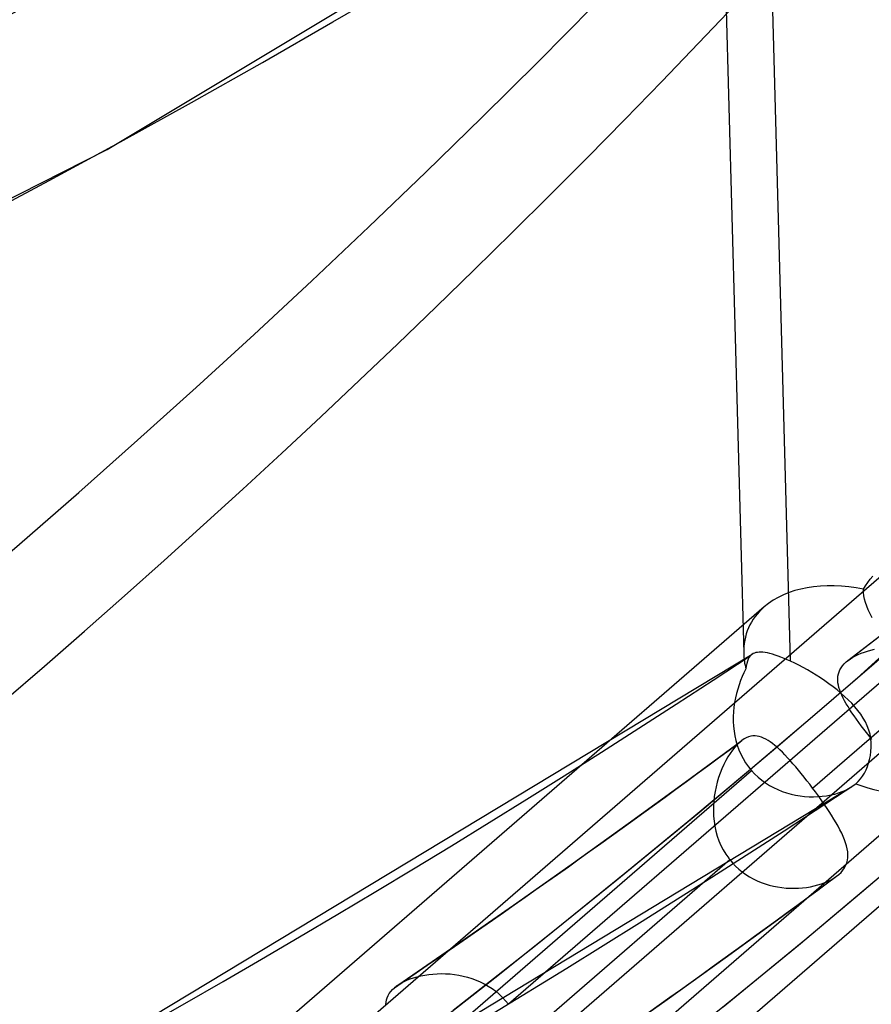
# Model space of a CAD drawing. Header units: millimetres. Extents: x -192 to 186, y -241 to 236.
# Tile 6 of 87: x 105.43 to 113.28, y -125.92 to -116.85. Entities that reach past the tile are written whole.
import ezdxf

# ---------------------------------------------------------------- set-up
doc = ezdxf.new("R2010")
doc.units = ezdxf.units.MM
doc.layers.add('MAIN-1', color=7, linetype='Continuous')
doc.layers.add('MAIN-2', color=7, linetype='Continuous')

msp = doc.modelspace()

# ---------------------------------------------------------------- linework, layer by layer
at = {"layer": 'MAIN-1'}
for p, q in [((113.0620096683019, -122.7530063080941), (113.0621306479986, -122.7529167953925)), ((113.0621306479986, -122.7529167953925), (113.0622440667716, -122.7528262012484)), ((113.0622440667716, -122.7528262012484), (113.062364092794, -122.752737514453)), ((113.062364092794, -122.752737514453), (113.0624775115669, -122.7526469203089)), ((113.0624775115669, -122.7526469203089), (113.0625975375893, -122.7525582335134)), ((113.0625975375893, -122.7525582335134), (113.0627175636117, -122.752469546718)), ((108.9156766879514, -125.7432796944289), (108.9158756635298, -125.7431521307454)), ((108.9158756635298, -125.7431521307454), (108.9160755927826, -125.7430171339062)), ((108.9160755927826, -125.7430171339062), (108.9162679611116, -125.7428810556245)), ((108.9162679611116, -125.7428810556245), (108.91646693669, -125.7427468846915)), ((108.91646693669, -125.7427468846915), (108.9166668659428, -125.7426118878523)), ((108.9166668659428, -125.7426118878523), (108.9168658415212, -125.7424843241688))]:
    msp.add_line(p, q, dxfattribs=at)
for centre, major_axis, start_param, end_param in [((-0.4999999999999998, -0.4330127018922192), (106.0538946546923, -122.4604892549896), -0.3253751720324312, 0.7137243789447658), ((-4.750000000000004, -4.113620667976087), (-100.4893384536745, 116.0350932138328), -3.141592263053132, -2.427868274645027)]:
    msp.add_ellipse(centre, major_axis=major_axis, ratio=0.7500000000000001, start_param=start_param, end_param=end_param, dxfattribs=at)
at = {"layer": 'MAIN-2'}
for p, q in [((111.5798384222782, -103.6583862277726), (112.1013674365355, -122.6881353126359)), ((106.23795055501, -118.0434776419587), (112.7422419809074, -114.1411138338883)), ((112.5334456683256, -122.7594250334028), (112.2992713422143, -114.2147831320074)), ((101.1695051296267, -120.6140428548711), (106.23795055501, -118.0434776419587)), ((116.4932983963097, -119.2685010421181), (104.0779188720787, -130.0205351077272)), ((113.1470630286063, -122.9154634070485), (116.7417325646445, -119.635084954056)), ((118.2035674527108, -120.8134432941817), (106.4317815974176, -131.0081022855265)), ((112.7355732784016, -123.9274730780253), (116.3732327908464, -120.77716752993)), ((113.2447138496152, -122.0334226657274), (113.2669987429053, -122.0034938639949)), ((113.2669987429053, -122.0034938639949), (113.2912421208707, -121.9745819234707)), ((113.2052440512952, -122.12543217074), (113.2064410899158, -122.0960021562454)), ((113.2064401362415, -122.0960029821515), (113.2245171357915, -122.0642504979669)), ((113.2245171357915, -122.0642504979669), (113.2447138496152, -122.0334226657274)), ((113.0620314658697, -122.7530026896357), (113.8253659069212, -122.1640683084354)), ((113.2077062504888, -122.1558006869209), (113.2052440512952, -122.12543217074)), ((113.213577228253, -122.187111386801), (113.2077062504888, -122.1558006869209)), ((113.222576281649, -122.2193834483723), (113.213577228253, -122.187111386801)), ((112.29089541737, -122.2577743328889), (99.87551303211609, -133.0098108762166)), ((113.2344331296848, -122.2526148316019), (113.222576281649, -122.2193834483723)), ((113.2489233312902, -122.2868828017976), (113.2344331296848, -122.2526148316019)), ((113.2659203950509, -122.32229730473), (113.2489233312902, -122.2868828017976)), ((113.285255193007, -122.3588480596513), (113.2659203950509, -122.32229730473)), ((105.6391773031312, -126.6418230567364), (112.1788930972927, -122.69462056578)), ((112.1509471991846, -122.7232125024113), (112.1421142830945, -122.7393876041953)), ((112.1614888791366, -122.7094831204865), (112.1509471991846, -122.7232125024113)), ((112.163830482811, -122.707040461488), (112.161522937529, -122.7094709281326)), ((112.1662050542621, -122.7047075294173), (112.163830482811, -122.707040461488)), ((112.1686532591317, -122.7024608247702), (112.1662050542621, -122.7047075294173)), ((112.1711750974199, -122.7003135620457), (112.1686532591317, -122.7024608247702)), ((112.1737752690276, -122.6982560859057), (112.1711750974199, -122.7003135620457)), ((112.1764537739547, -122.6962950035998), (112.1737752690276, -122.6982560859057)), ((112.1873825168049, -122.6896358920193), (112.1764537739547, -122.6962950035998)), ((112.1994763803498, -122.6843108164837), (112.1873825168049, -122.6896358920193)), ((112.2127831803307, -122.6803038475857), (112.1994763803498, -122.6843108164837)), ((112.2273327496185, -122.6776059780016), (112.2127831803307, -122.6803038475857)), ((112.2431690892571, -122.6762045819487), (112.2273327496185, -122.6776059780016)), ((112.2603012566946, -122.6760989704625), (112.2431690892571, -122.6762045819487)), ((112.278751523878, -122.6772922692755), (112.2603012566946, -122.6760989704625)), ((112.2985327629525, -122.6797870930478), (112.278751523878, -122.6772922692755)), ((112.3196738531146, -122.6835818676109), (112.2985327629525, -122.6797870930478)), ((112.3421867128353, -122.6886866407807), (112.3196738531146, -122.6835818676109)), ((112.366100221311, -122.6950998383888), (112.3421867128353, -122.6886866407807)), ((112.3912601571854, -122.702779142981), (112.366100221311, -122.6950998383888)), ((112.4175570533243, -122.711690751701), (112.3912601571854, -122.702779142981)), ((112.4449519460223, -122.7218201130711), (112.4175570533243, -122.711690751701)), ((112.4734218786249, -122.7331617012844), (112.4449519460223, -122.7218201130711)), ((112.5029335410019, -122.7456970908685), (112.4734218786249, -122.7331617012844)), ((113.0836352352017, -122.7376664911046), (113.1065153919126, -122.7235015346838)), ((113.1065153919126, -122.7235015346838), (113.1310340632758, -122.710177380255)), ((113.1310340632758, -122.710177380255), (113.1570645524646, -122.6977147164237)), ((113.1570645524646, -122.6977147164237), (113.1844962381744, -122.6861553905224)), ((113.1844962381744, -122.6861553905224), (113.2131920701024, -122.675533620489)), ((113.2131920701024, -122.675533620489), (113.2430404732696, -122.6658788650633)), ((113.2430404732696, -122.6658788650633), (113.2739110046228, -122.6572338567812)), ((113.2739110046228, -122.6572338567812), (113.3057632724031, -122.6496177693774)), ((113.5716288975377, -122.7700180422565), (109.9339693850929, -125.9203235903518)), ((112.1245516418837, -122.8038039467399), (112.121236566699, -122.8309608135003)), ((112.1290571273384, -122.7795543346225), (112.1245516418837, -122.8038039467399)), ((112.1348615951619, -122.7581155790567), (112.1290571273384, -122.7795543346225)), ((112.1421142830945, -122.7393876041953), (112.1348615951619, -122.7581155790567)), ((112.5334451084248, -122.7594274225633), (112.5029335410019, -122.7456970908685)), ((112.5713389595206, -122.7774494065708), (112.5334451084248, -122.7594274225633)), ((112.609938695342, -122.7968688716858), (112.5713389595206, -122.7774494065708)), ((112.6490913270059, -122.8176240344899), (112.609938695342, -122.7968688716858)), ((112.6886702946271, -122.8396673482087), (112.6490913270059, -122.8176240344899)), ((112.9877288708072, -122.8378706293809), (112.9986404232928, -122.8190668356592)), ((112.9986404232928, -122.8190668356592), (113.0119355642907, -122.8008685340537)), ((113.0119355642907, -122.8008685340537), (113.0276149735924, -122.7832660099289)), ((113.0276149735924, -122.7832660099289), (113.0457021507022, -122.766263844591)), ((113.0457021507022, -122.766263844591), (113.0483158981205, -122.7640241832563)), ((113.0483158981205, -122.7640241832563), (113.0509636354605, -122.7617998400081)), ((113.0509636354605, -122.7617998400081), (113.0536585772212, -122.7595814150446)), ((113.0536585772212, -122.7595814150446), (113.0564016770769, -122.7573812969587)), ((113.0564016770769, -122.7573812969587), (113.0591853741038, -122.7551851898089)), ((113.0591853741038, -122.7551851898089), (113.0620096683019, -122.7530063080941)), ((113.0627175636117, -122.752469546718), (113.0836352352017, -122.7376664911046)), ((112.0875088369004, -122.901392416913), (112.0723527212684, -122.9384457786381)), ((112.1038416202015, -122.8655024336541), (112.0875088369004, -122.901392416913)), ((112.121236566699, -122.8309608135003), (112.1038416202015, -122.8655024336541)), ((112.4155368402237, -123.5424261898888), (113.1470630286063, -122.9154634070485)), ((112.7285367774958, -122.8629532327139), (112.6886702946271, -122.8396673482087)), ((112.7685434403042, -122.8874226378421), (112.7285367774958, -122.8629532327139)), ((112.8083217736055, -122.9128876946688), (112.7685434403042, -122.8874226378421)), ((112.8476367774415, -122.9392706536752), (112.8083217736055, -122.9128876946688)), ((112.967390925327, -122.9170348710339), (112.9691867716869, -122.8966732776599)), ((112.9691867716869, -122.8966732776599), (112.9731015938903, -122.8766899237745)), ((112.9731015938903, -122.8766899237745), (112.9792417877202, -122.8570923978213)), ((112.9792417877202, -122.8570923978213), (112.9877288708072, -122.8378706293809)), ((112.0584972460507, -122.9764967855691), (112.0459938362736, -123.0155492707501)), ((112.0723527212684, -122.9384457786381), (112.0584972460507, -122.9764967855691)), ((112.886311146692, -122.9665302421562), (112.8476367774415, -122.9392706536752)), ((112.9241912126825, -122.9946276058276), (112.886311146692, -122.9665302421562)), ((112.9611138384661, -123.0235310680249), (112.9241912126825, -122.9946276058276)), ((112.9675925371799, -122.9377913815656), (112.967390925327, -122.9170348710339)), ((112.9696842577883, -122.9589360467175), (112.9675925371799, -122.9377913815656)), ((112.9735424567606, -122.9805168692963), (112.9696842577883, -122.9589360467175)), ((112.9791291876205, -123.0027233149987), (112.9735424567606, -122.9805168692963)), ((112.9863884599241, -123.0256124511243), (112.9791291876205, -123.0027233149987)), ((112.025272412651, -123.0970618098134), (112.0173263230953, -123.1392600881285)), ((112.0348718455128, -123.0557801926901), (112.025272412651, -123.0970618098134)), ((112.0459938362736, -123.0155492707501), (112.0348718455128, -123.0557801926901)), ((112.9969045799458, -123.0532034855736), (112.9611138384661, -123.0235310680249)), ((112.9952786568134, -123.0492014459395), (112.9863884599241, -123.0256124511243)), ((113.0057459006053, -123.0734962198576), (112.9952786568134, -123.0492014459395)), ((113.0314276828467, -123.0836331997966), (112.9969045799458, -123.0532034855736)), ((113.0177367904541, -123.0985154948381), (113.0057459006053, -123.0734962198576)), ((113.0645548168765, -123.1148646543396), (113.0314276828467, -123.0836331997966)), ((112.0111794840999, -123.1822497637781), (112.0069749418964, -123.2258948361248)), ((112.0173263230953, -123.1392600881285), (112.0111794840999, -123.1822497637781)), ((113.031203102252, -123.1242745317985), (113.0177367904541, -123.0985154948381)), ((113.0460919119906, -123.1507850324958), (113.031203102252, -123.1242745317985)), ((113.0623479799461, -123.1780530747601), (113.0460919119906, -123.1507850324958)), ((113.0798527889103, -123.2059646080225), (113.0623479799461, -123.1780530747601)), ((113.0960868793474, -123.1468998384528), (113.0645548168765, -123.1148646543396)), ((113.1258152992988, -123.1797545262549), (113.0960868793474, -123.1468998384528)), ((113.1535353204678, -123.2134213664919), (113.1258152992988, -123.1797545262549)), ((112.0069749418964, -123.2258948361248), (112.0048500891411, -123.2700763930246)), ((112.0048500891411, -123.2700763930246), (112.0049517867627, -123.3146485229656)), ((113.0985261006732, -123.2344771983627), (113.0798527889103, -123.2059646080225)), ((113.118316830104, -123.2635623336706), (113.0985261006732, -123.2344771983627)), ((113.139178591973, -123.2932148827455), (113.118316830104, -123.2635623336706)), ((113.1790327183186, -123.2479067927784), (113.1535353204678, -123.2134213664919)), ((113.2020998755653, -123.2832125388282), (113.1790327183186, -123.2479067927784)), ((112.0049517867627, -123.3146485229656), (112.0073924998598, -123.3592571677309)), ((112.0073924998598, -123.3592571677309), (112.0122532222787, -123.4036283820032)), ((113.1610475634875, -123.3234087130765), (113.139178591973, -123.2932148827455)), ((113.1838778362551, -123.354125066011), (113.1610475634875, -123.3234087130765)), ((113.2075269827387, -123.3852319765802), (113.1838778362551, -123.354125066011)), ((113.2224877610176, -123.3193283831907), (113.2020998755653, -123.2832125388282)), ((113.2399858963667, -123.3562519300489), (113.2224877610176, -123.3193283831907)), ((113.2543724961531, -123.393975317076), (113.2399858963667, -123.3562519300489)), ((112.0122532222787, -123.4036283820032), (112.0195957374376, -123.4476390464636)), ((112.0195957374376, -123.4476390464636), (112.0295053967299, -123.4911563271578)), ((112.1453647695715, -123.4562841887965), (112.1250674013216, -123.464585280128)), ((112.1656046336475, -123.4506160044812), (112.1453647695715, -123.4562841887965)), ((112.185681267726, -123.4475524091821), (112.1656046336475, -123.4506160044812)), ((112.205625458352, -123.4469580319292), (112.185681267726, -123.4475524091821)), ((112.2254841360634, -123.4487175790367), (112.205625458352, -123.4469580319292)), ((112.2453004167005, -123.4527124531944), (112.2254841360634, -123.4487175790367)), ((112.265112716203, -123.4588138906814), (112.2453004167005, -123.4527124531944)), ((112.2849594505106, -123.4668997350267), (112.265112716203, -123.4588138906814)), ((113.2318336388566, -123.41653915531), (113.2075269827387, -123.3852319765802)), ((113.2567644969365, -123.4480078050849), (113.2318336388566, -123.41653915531)), ((113.2654427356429, -123.4324922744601), (113.2543724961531, -123.393975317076)), ((113.2822517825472, -123.4795842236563), (113.2567644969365, -123.4480078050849)), ((113.2729815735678, -123.4717550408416), (113.2654427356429, -123.4324922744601)), ((111.562495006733, -123.8741995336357), (112.0836419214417, -123.4898156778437)), ((111.6775553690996, -124.1618564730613), (112.4155368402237, -123.5424261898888)), ((112.0194834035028, -123.5510177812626), (111.9974902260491, -123.5784462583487)), ((112.042048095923, -123.526369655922), (112.0194834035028, -123.5510177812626)), ((112.0295053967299, -123.4911563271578), (112.0420439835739, -123.5340372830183)), ((112.0420439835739, -123.5340372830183), (112.0572855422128, -123.5761568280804)), ((112.0647832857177, -123.5049807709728), (112.042048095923, -123.526369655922)), ((112.0680572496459, -123.5021784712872), (112.0647832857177, -123.5049807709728)), ((112.071333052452, -123.4994482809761), (112.0680572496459, -123.5021784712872)), ((112.0745993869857, -123.4967913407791), (112.071333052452, -123.4994482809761)), ((112.0778675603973, -123.4942065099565), (112.0745993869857, -123.4967913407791)), ((112.0811375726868, -123.4916937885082), (112.0778675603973, -123.4942065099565)), ((112.0843971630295, -123.4892485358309), (112.0811375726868, -123.4916937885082)), ((112.1047549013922, -123.4755557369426), (112.0843971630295, -123.4892485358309)), ((112.1250674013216, -123.464585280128), (112.1047549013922, -123.4755557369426)), ((112.3049969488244, -123.4769093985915), (112.2849594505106, -123.4668997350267)), ((112.3254100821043, -123.4888577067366), (112.3049969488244, -123.4769093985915)), ((112.3462172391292, -123.5026927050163), (112.3254100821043, -123.4888577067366)), ((112.3674613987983, -123.5183706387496), (112.3462172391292, -123.5026927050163)), ((112.38916755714, -123.535861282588), (112.3674613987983, -123.5183706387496)), ((112.4113711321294, -123.5551065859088), (112.38916755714, -123.535861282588)), ((113.2767679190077, -123.5111877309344), (113.2729815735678, -123.4717550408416)), ((113.2738823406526, -123.5897199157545), (113.2768168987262, -123.5505006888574)), ((113.2768141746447, -123.550527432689), (113.2767679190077, -123.5111877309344)), ((113.3752327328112, -123.5902165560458), (109.7351772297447, -126.7425970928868)), ((111.9556946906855, -123.6408468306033), (111.9361346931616, -123.6754241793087)), ((111.9761850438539, -123.6084541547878), (111.9556946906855, -123.6408468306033)), ((111.9974902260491, -123.5784462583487), (111.9761850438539, -123.6084541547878)), ((112.0572855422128, -123.5761568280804), (112.0752268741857, -123.61721120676)), ((112.0752268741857, -123.61721120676), (112.0957109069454, -123.6567619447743)), ((112.4341112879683, -123.5760727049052), (112.4113711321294, -123.5551065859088)), ((112.4573893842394, -123.5987005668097), (112.4341112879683, -123.5760727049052)), ((112.4811241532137, -123.622825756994), (112.4573893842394, -123.5987005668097)), ((112.5052631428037, -123.6483615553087), (112.4811241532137, -123.622825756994)), ((113.2614225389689, -123.6641568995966), (113.2687004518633, -123.6278377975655)), ((113.2687004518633, -123.6278377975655), (113.2738823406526, -123.5897199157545)), ((111.9176281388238, -123.7119739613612), (111.9003539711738, -123.7502483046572)), ((111.9361346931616, -123.6754241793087), (111.9176281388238, -123.7119739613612)), ((112.0957109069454, -123.6567619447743), (112.118701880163, -123.6947007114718)), ((112.118701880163, -123.6947007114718), (112.1441536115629, -123.7309470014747)), ((112.1441536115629, -123.7309470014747), (112.1720293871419, -123.7654065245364)), ((112.5298116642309, -123.6752434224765), (112.5052631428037, -123.6483615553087)), ((112.5547626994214, -123.7034230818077), (112.5298116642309, -123.6752434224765)), ((112.5801130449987, -123.7328357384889), (112.5547626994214, -123.7034230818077)), ((113.2287152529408, -123.7601326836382), (113.2416790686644, -123.7294049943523)), ((113.2416790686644, -123.7294049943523), (113.252353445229, -123.69806595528)), ((113.252353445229, -123.69806595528), (113.2614225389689, -123.6641568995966)), ((114.0012048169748, -123.8026817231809), (102.2293793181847, -133.9973821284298)), ((108.531969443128, -126.9177863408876), (112.1720249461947, -123.7654058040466)), ((111.8844532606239, -123.7900544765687), (111.8700481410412, -123.8311810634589)), ((111.9003539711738, -123.7502483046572), (111.8844532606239, -123.7900544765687)), ((112.1720246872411, -123.7654029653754), (112.2018512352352, -123.7975525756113)), ((112.2018512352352, -123.7975525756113), (112.2336878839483, -123.8275635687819)), ((112.6058273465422, -123.7634007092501), (112.5801130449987, -123.7328357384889)), ((112.6317123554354, -123.79484306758), (112.6058273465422, -123.7634007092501)), ((112.6576724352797, -123.8270371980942), (112.6317123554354, -123.79484306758)), ((113.1767662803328, -123.8439752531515), (113.1960558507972, -123.8180931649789)), ((113.1960558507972, -123.8180931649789), (113.2134652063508, -123.7899427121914)), ((113.2134652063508, -123.7899427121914), (113.2287152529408, -123.7601326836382)), ((111.0385862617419, -124.255083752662), (111.562495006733, -123.8741995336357)), ((111.8572796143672, -123.8734430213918), (111.8462773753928, -123.9166366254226)), ((111.8700481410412, -123.8311810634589), (111.8572796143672, -123.8734430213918)), ((112.2336878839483, -123.8275635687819), (112.267246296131, -123.8552513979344)), ((112.267246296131, -123.8552513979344), (112.3023836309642, -123.8806166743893)), ((112.3023836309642, -123.8806166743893), (112.3389683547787, -123.9036588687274)), ((112.3389683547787, -123.9036588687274), (112.3768793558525, -123.924382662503)), ((112.6836639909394, -123.8599176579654), (112.6576724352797, -123.8270371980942)), ((112.709646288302, -123.8934165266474), (112.6836639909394, -123.8599176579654)), ((112.7355757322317, -123.9274749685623), (112.709646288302, -123.8934165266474)), ((113.0978485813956, -123.9152743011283), (113.1043976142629, -123.9108802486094)), ((113.1043976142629, -123.9108802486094), (113.1107806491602, -123.9063975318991)), ((113.1107806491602, -123.9063975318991), (113.1169967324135, -123.9018269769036)), ((113.1169967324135, -123.9018269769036), (113.1230402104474, -123.8971724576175)), ((113.1230402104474, -123.8971724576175), (113.1289157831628, -123.8924375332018)), ((113.1289157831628, -123.8924375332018), (113.1346177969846, -123.8876194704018)), ((113.1346177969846, -123.8876194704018), (113.1561053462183, -123.8672535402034)), ((113.1561053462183, -123.8672535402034), (113.1767662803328, -123.8439752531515)), ((106.3887138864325, -127.9700041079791), (113.0989170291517, -123.9145641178)), ((111.837159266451, -123.9605806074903), (111.8300266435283, -124.0052309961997)), ((111.8462773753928, -123.9166366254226), (111.837159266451, -123.9605806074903)), ((112.3768793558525, -123.924382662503), (112.4159539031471, -123.9427840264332)), ((112.4159539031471, -123.9427840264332), (112.4558967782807, -123.9587997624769)), ((112.4558967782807, -123.9587997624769), (112.4964903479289, -123.9724738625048)), ((112.4964903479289, -123.9724738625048), (112.5375746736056, -123.9838405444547)), ((112.5375746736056, -123.9838405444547), (112.5789766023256, -123.9929632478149)), ((112.5789766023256, -123.9929632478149), (112.6205381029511, -123.9998877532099)), ((112.6205381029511, -123.9998877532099), (112.6620907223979, -124.0046678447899)), ((112.6620907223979, -124.0046678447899), (112.7034963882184, -124.0073528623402)), ((112.7627924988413, -123.9639048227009), (112.7355757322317, -123.9274749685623)), ((112.7894519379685, -124.0003026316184), (112.7627924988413, -123.9639048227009)), ((112.7853092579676, -124.0066863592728), (112.8253382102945, -124.003449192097)), ((112.8154571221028, -124.0365809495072), (112.7894519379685, -124.0003026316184)), ((112.8253382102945, -124.003449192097), (112.8645139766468, -123.9983458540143)), ((112.8645139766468, -123.9983458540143), (112.902650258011, -123.9914282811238)), ((112.902650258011, -123.9914282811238), (112.9395465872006, -123.9827586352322)), ((112.9395465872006, -123.9827586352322), (112.9749958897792, -123.9723971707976)), ((112.9749958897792, -123.9723971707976), (113.0087891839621, -123.9603925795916)), ((113.0087891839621, -123.9603925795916), (113.0407203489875, -123.9468042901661)), ((113.0407203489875, -123.9468042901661), (113.0705127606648, -123.931718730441)), ((113.0705127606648, -123.931718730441), (113.0978485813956, -123.9152743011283)), ((111.8249902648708, -124.050471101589), (111.822158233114, -124.0961372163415)), ((111.8300266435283, -124.0052309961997), (111.8249902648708, -124.050471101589)), ((112.7034963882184, -124.0073528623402), (112.7446303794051, -124.0080070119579)), ((112.7446303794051, -124.0080070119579), (112.7853092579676, -124.0066863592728)), ((112.8407261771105, -124.0726820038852), (112.8154571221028, -124.0365809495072)), ((112.8651895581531, -124.1085383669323), (112.8407261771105, -124.0726820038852)), ((110.9331712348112, -124.7737168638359), (111.6775553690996, -124.1618564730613)), ((111.822158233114, -124.0961372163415), (111.8216447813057, -124.1420745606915)), ((111.8216447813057, -124.1420745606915), (111.8235650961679, -124.1881143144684)), ((112.8887719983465, -124.1440875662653), (112.8651895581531, -124.1085383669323)), ((112.9113258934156, -124.1791680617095), (112.8887719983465, -124.1440875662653)), ((112.932649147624, -124.2135541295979), (112.9113258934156, -124.1791680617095)), ((110.5115314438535, -124.632723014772), (111.0385862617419, -124.255083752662)), ((111.8235650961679, -124.1881143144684), (111.8280334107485, -124.2341083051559)), ((111.8280334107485, -124.2341083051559), (111.8351653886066, -124.2798740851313)), ((112.9526629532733, -124.2472351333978), (112.932649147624, -124.2135541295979)), ((112.9712733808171, -124.2801850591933), (112.9526629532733, -124.2472351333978)), ((111.8351653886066, -124.2798740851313), (111.845024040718, -124.3251710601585)), ((111.845024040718, -124.3251710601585), (111.8576854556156, -124.3698108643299)), ((112.9884063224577, -124.3123836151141), (112.9712733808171, -124.2801850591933)), ((113.0039744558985, -124.3438133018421), (112.9884063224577, -124.3123836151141)), ((113.0178980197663, -124.3744577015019), (113.0039744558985, -124.3438133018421)), ((111.8576854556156, -124.3698108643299), (111.8732105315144, -124.413637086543)), ((111.8732105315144, -124.413637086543), (111.8916371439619, -124.4564090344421)), ((111.8916371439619, -124.4564090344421), (111.91287061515, -124.4977150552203)), ((113.0300961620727, -124.4043165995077), (113.0178980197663, -124.3744577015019)), ((113.0404540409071, -124.4334141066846), (113.0300961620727, -124.4043165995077)), ((113.0488549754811, -124.4617616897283), (113.0404540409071, -124.4334141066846)), ((111.91287061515, -124.4977150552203), (111.9368824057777, -124.537413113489)), ((111.9368824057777, -124.537413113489), (111.9636680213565, -124.5753906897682)), ((113.0551709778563, -124.4893587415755), (113.0488549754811, -124.4617616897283)), ((113.0592938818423, -124.5162235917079), (113.0551709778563, -124.4893587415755)), ((113.0610947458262, -124.5423498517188), (113.0592938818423, -124.5162235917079)), ((113.060444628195, -124.5677509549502), (113.0610947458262, -124.5423498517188)), ((108.3355732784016, -127.7379848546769), (111.9732327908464, -124.5876793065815)), ((109.9819308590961, -125.0067102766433), (110.5115314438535, -124.632723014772)), ((111.9636680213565, -124.5753906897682), (111.9650173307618, -124.5771660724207)), ((111.9650173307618, -124.5771660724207), (111.9663699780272, -124.5789319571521)), ((111.9663699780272, -124.5789319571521), (111.9677325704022, -124.580690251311)), ((111.9677325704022, -124.580690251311), (111.9690985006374, -124.5824456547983)), ((111.9690985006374, -124.5824456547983), (111.9704743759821, -124.584193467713)), ((111.9704743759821, -124.584193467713), (111.9718469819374, -124.5859364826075)), ((111.9718469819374, -124.5859364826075), (111.9732356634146, -124.5876808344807)), ((111.9732356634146, -124.5876808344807), (111.9993213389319, -124.6183816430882)), ((111.9993213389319, -124.6183816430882), (112.0271329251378, -124.6473077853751)), ((113.0306870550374, -124.6622359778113), (113.0424623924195, -124.6396874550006)), ((113.0424623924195, -124.6396874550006), (113.051259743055, -124.6164213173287)), ((113.051259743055, -124.6164213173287), (113.0572117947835, -124.59244173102)), ((113.0572117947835, -124.59244173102), (113.060444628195, -124.5677509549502)), ((112.0271329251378, -124.6473077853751), (112.0565843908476, -124.6744168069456)), ((112.0565843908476, -124.6744168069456), (112.087598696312, -124.6996991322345)), ((112.087598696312, -124.6996991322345), (112.1201039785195, -124.7231152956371)), ((112.1201039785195, -124.7231152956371), (112.1540005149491, -124.7446392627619)), ((112.663386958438, -125.3254656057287), (113.4076237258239, -124.7006347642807)), ((112.9672919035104, -124.732840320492), (112.9707053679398, -124.730080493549)), ((112.9707053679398, -124.730080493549), (112.9740537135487, -124.7272941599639)), ((112.9740537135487, -124.7272941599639), (112.9773369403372, -124.7244813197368)), ((112.9773369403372, -124.7244813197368), (112.9980046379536, -124.7048268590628)), ((112.9980046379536, -124.7048268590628), (113.0158229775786, -124.6840437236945)), ((113.0158229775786, -124.6840437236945), (113.0306870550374, -124.6622359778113)), ((110.1824306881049, -125.3779678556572), (110.9331712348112, -124.7737168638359)), ((112.1540005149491, -124.7446392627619), (112.1889998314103, -124.7641349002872)), ((112.1889998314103, -124.7641349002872), (112.2249004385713, -124.7815737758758)), ((112.2249004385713, -124.7815737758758), (112.2615793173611, -124.7969952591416)), ((112.2615793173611, -124.7969952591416), (112.2989205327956, -124.8104203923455)), ((112.2989205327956, -124.8104203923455), (112.3368015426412, -124.8218881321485)), ((112.4454994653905, -125.1177492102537), (112.957323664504, -124.740518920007)), ((112.7512946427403, -124.8297550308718), (112.7852916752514, -124.8209322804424)), ((112.7852916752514, -124.8209322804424), (112.8180552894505, -124.8107183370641)), ((112.8180552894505, -124.8107183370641), (112.849409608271, -124.7991703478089)), ((112.849409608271, -124.7991703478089), (112.8792004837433, -124.786323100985)), ((112.8792004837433, -124.786323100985), (112.9072302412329, -124.7722307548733)), ((112.9072302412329, -124.7722307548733), (112.9331066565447, -124.757089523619)), ((112.9331066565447, -124.757089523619), (112.9566957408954, -124.7409884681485)), ((112.9566957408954, -124.7409884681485), (112.9602837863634, -124.7382966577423)), ((112.9602837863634, -124.7382966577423), (112.9638208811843, -124.7355813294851)), ((112.9638208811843, -124.7355813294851), (112.9672919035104, -124.732840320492)), ((112.3368015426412, -124.8218881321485), (112.3751059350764, -124.8314265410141)), ((112.3751059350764, -124.8314265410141), (112.4136946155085, -124.8390604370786)), ((112.4136946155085, -124.8390604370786), (112.4524256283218, -124.8448303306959)), ((112.4524256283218, -124.8448303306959), (112.4911665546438, -124.8487949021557)), ((112.4911665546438, -124.8487949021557), (112.5297722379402, -124.8509821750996)), ((112.5297722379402, -124.8509821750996), (112.5681163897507, -124.8514597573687)), ((112.5681163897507, -124.8514597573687), (112.6060609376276, -124.8502571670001)), ((112.6060609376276, -124.8502571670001), (112.643480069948, -124.8474415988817)), ((112.643480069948, -124.8474415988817), (112.680235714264, -124.8430557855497)), ((112.680235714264, -124.8430557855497), (112.7162154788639, -124.8371410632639)), ((112.7162154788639, -124.8371410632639), (112.7512946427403, -124.8297550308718)), ((109.4501791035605, -125.3767509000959), (109.9819308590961, -125.0067102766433)), ((111.9310587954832, -125.4916539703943), (112.4454994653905, -125.1177492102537)), ((111.9127350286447, -125.9427155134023), (112.663386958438, -125.3254656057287)), ((108.9157249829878, -125.7432561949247), (109.4501791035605, -125.3767509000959)), ((109.4253662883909, -125.9745797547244), (110.1824306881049, -125.3779678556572)), ((111.3954366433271, -125.8753412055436), (111.9310587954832, -125.4916539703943)), ((109.276610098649, -125.6386148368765), (109.3159982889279, -125.6376230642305)), ((109.3159982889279, -125.6376230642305), (109.3559443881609, -125.6383340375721)), ((108.9168658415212, -125.7424843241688), (108.9417570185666, -125.7269199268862)), ((108.9417570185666, -125.7269199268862), (108.9686779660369, -125.7124535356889)), ((108.9686779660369, -125.7124535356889), (108.9974413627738, -125.6991257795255)), ((108.9974413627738, -125.6991257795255), (109.0278770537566, -125.6869888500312)), ((109.0278770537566, -125.6869888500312), (109.0598224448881, -125.6760695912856)), ((109.0598224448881, -125.6760695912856), (109.0931064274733, -125.6664210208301)), ((109.0931064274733, -125.6664210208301), (109.1275721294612, -125.6580716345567)), ((109.1275721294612, -125.6580716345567), (109.1632608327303, -125.651041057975)), ((109.1632608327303, -125.651041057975), (109.2000951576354, -125.6454038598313)), ((109.2000951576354, -125.6454038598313), (109.2379236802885, -125.6412341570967)), ((109.2379236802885, -125.6412341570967), (109.276610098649, -125.6386148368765)), ((109.3559443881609, -125.6383340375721), (109.3963130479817, -125.6408430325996)), ((109.3963130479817, -125.6408430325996), (109.4368411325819, -125.6452095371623)), ((109.4368411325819, -125.6452095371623), (109.4773506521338, -125.6514889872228)), ((109.4773506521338, -125.6514889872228), (109.5176986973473, -125.6597227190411)), ((109.5176986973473, -125.6597227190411), (109.5577452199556, -125.6699561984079)), ((109.5577452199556, -125.6699561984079), (109.5973595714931, -125.6822420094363)), ((109.5973595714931, -125.6822420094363), (109.6363931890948, -125.6966253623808)), ((109.6363931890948, -125.6966253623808), (109.6747116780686, -125.7131478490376)), ((109.6747116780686, -125.7131478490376), (109.7121286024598, -125.7318371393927)), ((108.8367405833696, -125.8209240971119), (108.8500357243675, -125.8024813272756)), ((108.8500357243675, -125.8024813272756), (108.8657217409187, -125.7847419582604)), ((108.8657217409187, -125.7847419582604), (108.8838089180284, -125.7676869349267)), ((108.8838089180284, -125.7676869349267), (108.8887338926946, -125.7635057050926)), ((108.8887338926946, -125.7635057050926), (108.893814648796, -125.7593650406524)), ((108.893814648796, -125.7593650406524), (108.8990521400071, -125.7552773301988)), ((108.8990521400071, -125.7552773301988), (108.9044397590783, -125.7512340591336)), ((108.9044397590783, -125.7512340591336), (108.9099831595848, -125.7472379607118)), ((108.9099831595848, -125.7472379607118), (108.9156766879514, -125.7432796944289)), ((109.7121286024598, -125.7318371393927), (109.7483525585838, -125.7526135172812)), ((109.7483525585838, -125.7526135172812), (109.7832539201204, -125.775468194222)), ((109.7832539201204, -125.775468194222), (109.816735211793, -125.8003950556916)), ((109.816735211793, -125.8003950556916), (109.8486828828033, -125.8273866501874)), ((108.8053655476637, -125.9212939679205), (108.80720764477, -125.9003114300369)), ((108.80720764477, -125.9003114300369), (108.8111488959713, -125.8797674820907)), ((108.8111488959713, -125.8797674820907), (108.8173155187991, -125.8596820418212)), ((108.8173155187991, -125.8596820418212), (108.8258158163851, -125.8400478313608)), ((108.8258158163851, -125.8400478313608), (108.8367405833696, -125.8209240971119)), ((109.8486828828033, -125.8273866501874), (109.8789918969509, -125.8564489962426)), ((109.8789918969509, -125.8564489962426), (109.907542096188, -125.8875463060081)), ((109.907542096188, -125.8875463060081), (109.9339698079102, -125.9203269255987)), ((110.8573057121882, -126.2554465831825), (111.3954366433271, -125.8753412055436))]:
    msp.add_line(p, q, dxfattribs=at)
for centre, major_axis, ratio, start_param, end_param in [((-2.417219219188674e-15, -2.154603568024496e-15), (-105.3992409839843, 121.7045603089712), 0.75, 0.7137243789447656, 3.855317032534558), ((8.228124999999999, 7.125765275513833), (109.3189798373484, -126.2306848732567), 0.7500000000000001, -0.04632462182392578, 0.7137243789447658), ((3.828124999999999, 3.315253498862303), (109.3189798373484, -126.2306848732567), 0.7500000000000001, -0.04632462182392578, 0.7137243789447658), ((3.828124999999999, 3.315253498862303), (-110.317326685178, 127.3834765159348), 0.7500000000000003, 3.095619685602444, 3.855317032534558), ((-4.250000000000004, -3.680607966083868), (-99.8346847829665, 115.2791642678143), 0.7500000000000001, 2.930389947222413, 3.855317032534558), ((21.428125, 18.55730060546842), (-100.3338582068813, 115.8555600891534), 0.7500000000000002, 1.528136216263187, 3.040905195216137), ((17.028125, 14.74678882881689), (-105.3255924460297, 121.6195183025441), 0.7500000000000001, 1.526753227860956, 3.042288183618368), ((12.628125, 10.93627705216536), (-110.317326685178, 127.3834765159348), 0.7500000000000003, 1.524823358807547, 3.044218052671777), ((8.228124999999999, 7.125765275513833), (-110.317326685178, 127.3834765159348), 0.7500000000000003, 1.524823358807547, 3.044218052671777), ((21.428125, 18.55730060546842), (99.33551135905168, -114.7027684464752), 0.7500000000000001, -1.013193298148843, -0.1018291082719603), ((17.028125, 14.74678882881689), (104.3272455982, -120.466726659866), 0.7500000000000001, -0.9583829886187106, -0.09923134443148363), ((113.2523981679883, -122.9381275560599), (-1.106040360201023, 0.4870928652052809), 0.655910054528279, -1.249663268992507, -0.3007660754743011), ((113.2523981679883, -122.9381275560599), (-1.106040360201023, 0.4870928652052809), 0.655910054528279, -0.3007660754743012, 0.3039259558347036), ((12.628125, 10.93627705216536), (109.3189798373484, -126.2306848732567), 0.7500000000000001, -0.9169887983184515, -0.09798069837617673), ((113.2523981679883, -122.9381275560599), (-1.106040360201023, 0.4870928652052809), 0.655910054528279, 0.3039259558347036, 0.4683407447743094), ((113.2523981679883, -122.9381275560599), (0.7487601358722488, -0.8645937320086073), 0.7500000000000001, -0.9762609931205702, 0.7920100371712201), ((8.228124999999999, 7.125765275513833), (109.3189798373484, -126.2306848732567), 0.7500000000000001, -0.08722800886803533, -0.05611956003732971), ((8.228124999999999, 7.125765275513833), (-110.317326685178, 127.3834765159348), 0.7500000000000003, 3.054716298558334, 3.085121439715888)]:
    msp.add_ellipse(centre, major_axis=major_axis, ratio=ratio, start_param=start_param, end_param=end_param, dxfattribs=at)

doc.saveas('drawing.dxf')
